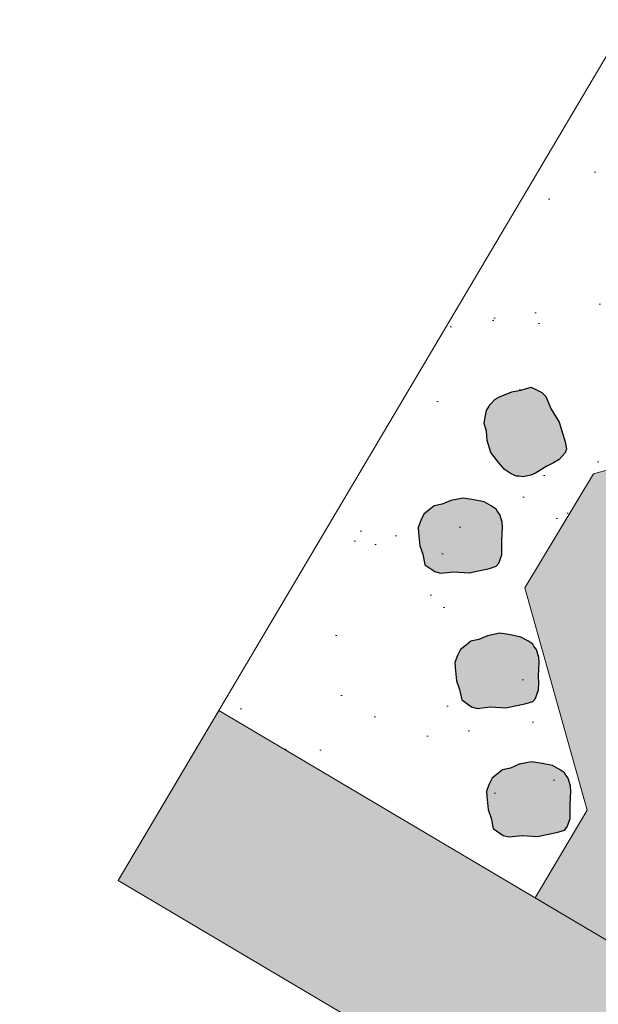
# Model space of a CAD drawing. Header units: feet. Extents: x 1609737 to 1611449, y 574802 to 575794.
# Tile 42 of 256: x 1609914 to 1609929, y 575616 to 575641. Entities that reach past the tile are written whole.
import ezdxf

# ---------------------------------------------------------------- set-up
doc = ezdxf.new("R2010")
doc.units = ezdxf.units.FT
doc.header["$MEASUREMENT"] = 0
doc.layers.add('C-CONC-HATCH', color=7, linetype='Continuous', lineweight=20)
for name, color, linetype in [('C-GROUTED-BLDR-FISH-HTCH', 92, 'Continuous'), ('C-HTCH', 7, 'Continuous'), ('P-FAUX ROCK-PLAN', 4, 'Continuous')]:
    doc.layers.add(name, color=color, linetype=linetype)

msp = doc.modelspace()

# ---------------------------------------------------------------- hatches: boundary and pattern name
h = msp.add_hatch(color=11)
h.dxf.hatch_style = 1
h.paths.add_polyline_path([(1609926.18, 575631.239), (1609926.494, 575631.366), (1609926.718, 575631.409), (1609926.978, 575631.486), (1609927.249, 575631.35), (1609927.353, 575631.246), (1609927.484, 575630.929), (1609927.693, 575630.601), (1609927.842, 575630.099), (1609927.879, 575629.924), (1609927.843, 575629.825), (1609927.692, 575629.655), (1609927.545, 575629.572), (1609927.379, 575629.488), (1609927.092, 575629.307), (1609926.975, 575629.258), (1609926.771, 575629.212), (1609926.679, 575629.228), (1609926.608, 575629.228), (1609926.474, 575629.294), (1609926.3, 575629.409), (1609926.127, 575629.611), (1609925.962, 575629.83), (1609925.866, 575630.132), (1609925.846, 575630.368), (1609925.788, 575630.565), (1609925.814, 575630.723), (1609925.846, 575630.895), (1609925.943, 575631.042), (1609926.066, 575631.182)])
h = msp.add_hatch(color=11)
h.dxf.hatch_style = 1
h.paths.add_polyline_path([(1609924.123, 575627.809), (1609924.163, 575627.472), (1609924.233, 575627.255), (1609924.291, 575626.99), (1609924.54, 575626.818), (1609924.681, 575626.777), (1609925.022, 575626.814), (1609925.41, 575626.788), (1609925.922, 575626.899), (1609926.093, 575626.95), (1609926.162, 575627.029), (1609926.239, 575627.244), (1609926.241, 575627.413), (1609926.235, 575627.599), (1609926.256, 575627.937), (1609926.243, 575628.064), (1609926.185, 575628.264), (1609926.127, 575628.337), (1609926.093, 575628.4), (1609925.971, 575628.485), (1609925.787, 575628.583), (1609925.526, 575628.637), (1609925.255, 575628.677), (1609924.944, 575628.616), (1609924.726, 575628.52), (1609924.526, 575628.477), (1609924.4, 575628.378), (1609924.264, 575628.267), (1609924.183, 575628.111), (1609924.119, 575627.935)])
h = msp.add_hatch(color=11)
h.dxf.hatch_style = 1
h.paths.add_polyline_path([(1609925.053, 575624.387), (1609925.093, 575624.051), (1609925.163, 575623.833), (1609925.221, 575623.568), (1609925.469, 575623.396), (1609925.611, 575623.355), (1609925.952, 575623.393), (1609926.34, 575623.366), (1609926.852, 575623.478), (1609927.023, 575623.528), (1609927.092, 575623.608), (1609927.169, 575623.822), (1609927.171, 575623.991), (1609927.164, 575624.177), (1609927.186, 575624.516), (1609927.173, 575624.642), (1609927.115, 575624.843), (1609927.057, 575624.916), (1609927.022, 575624.978), (1609926.9, 575625.063), (1609926.716, 575625.161), (1609926.455, 575625.216), (1609926.185, 575625.256), (1609925.873, 575625.194), (1609925.656, 575625.099), (1609925.456, 575625.055), (1609925.33, 575624.956), (1609925.194, 575624.845), (1609925.113, 575624.689), (1609925.049, 575624.514)])
h = msp.add_hatch(color=11)
h.dxf.hatch_style = 1
h.paths.add_polyline_path([(1609925.854, 575621.132), (1609925.893, 575620.796), (1609925.963, 575620.578), (1609926.021, 575620.313), (1609926.27, 575620.141), (1609926.412, 575620.1), (1609926.752, 575620.138), (1609927.14, 575620.111), (1609927.652, 575620.223), (1609927.823, 575620.273), (1609927.893, 575620.353), (1609927.97, 575620.567), (1609927.972, 575620.736), (1609927.965, 575620.922), (1609927.986, 575621.261), (1609927.973, 575621.387), (1609927.915, 575621.588), (1609927.857, 575621.661), (1609927.823, 575621.723), (1609927.701, 575621.808), (1609927.517, 575621.906), (1609927.256, 575621.961), (1609926.985, 575622.001), (1609926.674, 575621.939), (1609926.457, 575621.844), (1609926.257, 575621.8), (1609926.13, 575621.701), (1609925.995, 575621.59), (1609925.913, 575621.435), (1609925.849, 575621.259)])
at = {"layer": 'C-CONC-HATCH'}
h = msp.add_hatch(dxfattribs=at)
h.set_pattern_fill('AR-SAND', color=256, scale=0.1)
h.set_pattern_definition([(37.5, (0, 0), (-0.125986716, 3.853647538), [0, -3.04, 0, -3.4, 0, -3.25]), (7.5, (0, 0), (3.53955341, 5.64429213), [0, -1.64, 0, -2.74, 0, -1.05]), (327.5, (-2.46, 0), (6.2282837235, 0.011318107), [0, -1, 0, -3.6, 0, -4.7]), (317.5, (-2.46, 0), (6.012253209, 1.75535113), [0, -0.5, 0, -2.36, 0, -2.7])])
h.paths.add_polyline_path([(1609919.069, 575623.303), (1609927.083, 575618.556), (1609928.398, 575620.776), (1609926.82, 575626.402), (1609928.556, 575629.293), (1609938.184, 575631.922), (1609939.362, 575633.905), (1609928.99, 575640.05)])
at = {"layer": 'C-GROUTED-BLDR-FISH-HTCH'}
h = msp.add_hatch(color=92, dxfattribs=at)
h.dxf.hatch_style = 1
edge = h.paths.add_edge_path()
edge.add_line((1609939.362, 575633.905), (1609947.055, 575629.348))
edge.add_line((1609947.055, 575629.348), (1609950.49, 575627.795))
edge.add_line((1609950.49, 575627.795), (1609954.155, 575626.914))
edge.add_line((1609954.155, 575626.914), (1609957.92, 575626.737))
edge.add_line((1609957.92, 575626.737), (1609961.652, 575627.269))
edge.add_line((1609961.652, 575627.269), (1609965.217, 575628.492))
edge.add_line((1609965.217, 575628.492), (1609966.218, 575629.312))
edge.add_line((1609966.218, 575629.312), (1609966.675, 575630.523))
edge.add_line((1609966.675, 575630.523), (1609966.465, 575631.8))
edge.add_line((1609966.465, 575631.8), (1609965.645, 575632.801))
edge.add_line((1609965.645, 575632.801), (1609964.434, 575633.257))
edge.add_line((1609964.434, 575633.257), (1609963.157, 575633.047))
edge.add_line((1609963.157, 575633.047), (1609960.49, 575632.132))
edge.add_line((1609960.49, 575632.132), (1609957.699, 575631.732))
edge.add_line((1609957.699, 575631.732), (1609954.882, 575631.861))
edge.add_line((1609954.882, 575631.861), (1609952.139, 575632.515))
edge.add_line((1609952.139, 575632.515), (1609949.567, 575633.671))
edge.add_line((1609949.567, 575633.671), (1609940.982, 575638.757))
edge.add_line((1609940.982, 575638.757), (1609931.538, 575644.352))
edge.add_line((1609931.538, 575644.352), (1609939.709, 575657.508))
edge.add_line((1609939.709, 575657.508), (1609963.954, 575642.236))
edge.add_line((1609963.954, 575642.236), (1609967.786, 575648.353))
edge.add_arc((1609960.33, 575636.449), 14.047, -34.8064, 57.9382, ccw=False)
edge.add_line((1609971.863, 575628.431), (1609964.983, 575617.431))
edge.add_line((1609964.983, 575617.431), (1609955.012, 575600.627))
edge.add_arc((1609944.119, 575607.038), 12.638, 270.8621, 329.5217, ccw=False)
edge.add_line((1609944.31, 575594.401), (1609945.53, 575594.83))
edge.add_line((1609945.53, 575594.83), (1609946.373, 575595.812))
edge.add_line((1609946.373, 575595.812), (1609946.611, 575597.084))
edge.add_line((1609946.611, 575597.084), (1609945.971, 575600.799))
edge.add_line((1609945.971, 575600.799), (1609944.645, 575604.327))
edge.add_line((1609944.645, 575604.327), (1609942.68, 575607.544))
edge.add_line((1609942.68, 575607.544), (1609940.147, 575610.335))
edge.add_line((1609940.147, 575610.335), (1609937.135, 575612.601))
edge.add_line((1609937.135, 575612.601), (1609928.531, 575617.698))
edge.add_line((1609928.531, 575617.698), (1609927.083, 575618.556))
edge.add_line((1609927.083, 575618.556), (1609928.398, 575620.776))
edge.add_line((1609928.398, 575620.776), (1609926.82, 575626.402))
edge.add_line((1609926.82, 575626.402), (1609928.556, 575629.293))
edge.add_line((1609928.556, 575629.293), (1609938.184, 575631.922))
edge.add_line((1609938.184, 575631.922), (1609939.362, 575633.905))
h = msp.add_hatch(color=92, dxfattribs=at)
h.dxf.hatch_style = 1
h.paths.add_polyline_path([(1609931.538, 575644.352), (1609940.982, 575638.757), (1609949.567, 575633.671), (1609952.139, 575632.515), (1609954.882, 575631.861), (1609957.699, 575631.732), (1609960.49, 575632.132), (1609963.157, 575633.047), (1609964.434, 575633.257), (1609965.645, 575632.801), (1609966.465, 575631.8), (1609966.675, 575630.523), (1609966.218, 575629.312), (1609965.217, 575628.492), (1609961.652, 575627.269), (1609957.92, 575626.737), (1609954.155, 575626.914), (1609950.49, 575627.795), (1609947.055, 575629.348), (1609938.452, 575634.445), (1609928.99, 575640.05)])
h.paths.add_polyline_path([(1609916.521, 575619.001), (1609925.964, 575613.407), (1609934.55, 575608.321), (1609936.799, 575606.621), (1609938.691, 575604.53), (1609940.157, 575602.122), (1609941.147, 575599.481), (1609941.626, 575596.703), (1609942.055, 575595.482), (1609943.038, 575594.639), (1609944.31, 575594.401), (1609945.53, 575594.83), (1609946.373, 575595.812), (1609946.611, 575597.084), (1609945.971, 575600.799), (1609944.645, 575604.327), (1609942.68, 575607.544), (1609940.147, 575610.335), (1609937.135, 575612.601), (1609928.531, 575617.698), (1609919.069, 575623.303)])
at = {"layer": 'C-HTCH', "linetype": 'Continuous'}
h = msp.add_hatch(dxfattribs=at)
h.set_pattern_fill('QUARTZ 04', color=256, scale=0.5, pattern_type=2)
h.set_pattern_definition([(0, (1609982.9, 575595.399), (10, 10), [1.5, -4, 1.5, -3]), (0, (1609986.4, 575596.399), (10, 10), [1.5, -8.5]), (90, (1609986.9, 575599.399), (-10, 10), [1.5, -2, 1.5, -5]), (90, (1609982.9, 575601.399), (-10, 10), [1.5, -8.5]), (45, (1609986.9, 575599.399), (0, 10), [1.5, -6.9853, 1.5, -4.15685]), (135, (1609987.9, 575596.399), (-10, 0), [1.5, -5.57107, 1.5, -5.57107]), (225, (1609986.9, 575604.399), (-1e-15, -10), [1.5, -12.6421]), (225, (1609989.9, 575595.399), (-1e-15, -10), [1.5, -12.6421]), (26.565, (1609988.9, 575598.399), (10, 4e-09), [1.5, -20.8607]), (63.435, (1609989.9, 575600.399), (4e-09, 10), [1.5, -20.8607]), (116.565, (1609989.9, 575600.399), (-4e-09, 10), [1.5, -20.8607]), (153.435, (1609984.9, 575599.399), (-10, 4e-09), [1.5, -20.8607]), (206.565, (1609984.9, 575599.399), (-10, -4e-09), [1.5, -20.8607]), (243.435, (1609981.9, 575599.399), (-4e-09, -10), [1.5, -20.8607]), (296.565, (1609981.9, 575599.399), (4e-09, -10), [1.5, -20.8607]), (333.435, (1609988.9, 575598.399), (10, -4e-09), [1.5, -20.8607])])
h.paths.add_polyline_path([(1609971.863, 575628.431), (1609964.983, 575617.431), (1609955.012, 575600.627, -0.26169), (1609944.31, 575594.401, -0.423159), (1609941.666, 575596.589), (1609941.666, 575596.59, 0.251089), (1609934.584, 575608.298), (1609918.239, 575617.983, 0.040028), (1609918.491, 575617.522), (1609918.687, 575617.108), (1609918.964, 575616.326), (1609919.066, 575615.915), (1609919.202, 575614.744), (1609919.198, 575614.348), (1609918.994, 575612.983), (1609918.749, 575612.056), (1609918.598, 575611.487), (1609917.997, 575609.236), (1609917.833, 575608.624), (1609917.185, 575606.23), (1609917.063, 575605.784), (1609916.456, 575603.57), (1609916.368, 575603.249), (1609916.043, 575602.074), (1609915.797, 575601.19), (1609915.725, 575600.929), (1609915.103, 575598.71), (1609915.031, 575598.454), (1609914.112, 575595.218), (1609914.023, 575594.909), (1609914.239, 575593.372), (1609914.914, 575591.934), (1609915.246, 575591.491), (1609915.299, 575591.429), (1609916.341, 575590.502), (1609917.591, 575589.882), (1609918.96, 575589.612), (1609920.057, 575589.659), (1609920.081, 575589.663), (1609920.677, 575589.79), (1609921.973, 575590.341), (1609923.077, 575591.217), (1609923.165, 575591.351), (1609924.02, 575591.888), (1609924.297, 575591.912), (1609925.045, 575591.683), (1609925.551, 575591.085), (1609925.604, 575590.943), (1609925.906, 575588.877), (1609926.069, 575587.562), (1609926.373, 575584.283), (1609925.96, 575580.335), (1609925.921, 575579.697), (1609925.904, 575579.377), (1609925.954, 575573.284), (1609929.005, 575568.874), (1609932.405, 575564.847), (1609937.211, 575560.522), (1609941.223, 575556.547), (1609949.586, 575554.992), (1609962.169, 575556.423), (1609981.741, 575558.24), (1609997.793, 575559.774, 0.17936), (1610015.35, 575566.742, -0.089951), (1610019.677, 575580.017, 0.224593), (1610028.607, 575586.865, 0.307775), (1610023.554, 575615.021), (1610010.209, 575626.48), (1609995.629, 575643.976), (1609981.15, 575660.818), (1609974.382, 575665.913), (1609971.27, 575663.693), (1609970.321, 575663.937), (1609969.507, 575664.481), (1609968.996, 575665.125), (1609968.685, 575665.885), (1609968.737, 575666.24), (1609969.497, 575671.434), (1609969.611, 575672.212), (1609969.412, 575673.861), (1609968.814, 575675.128), (1609967.876, 575676.168), (1609966.678, 575676.892), (1609965.314, 575677.24), (1609963.908, 575677.177), (1609963.238, 575676.996), (1609961.718, 575676.124), (1609961.348, 575675.774), (1609959.413, 575673.889), (1609959.23, 575673.717), (1609957.474, 575672.114), (1609957.369, 575672.022), (1609955.454, 575670.376), (1609953.8, 575669.031), (1609963.56, 575662.82), (1609964.914, 575656.833), (1609958.943, 575655.844), (1609945.684, 575664.22), (1609944.815, 575662.845), (1609967.786, 575648.353, -0.428315)])

# ---------------------------------------------------------------- linework, layer by layer
at = {"layer": 'C-CONC-HATCH', "elevation": 771.934, "flags": 128}
msp.add_lwpolyline([(1609916.521, 575619.001), (1609933.209, 575647.172), (1609939.706, 575657.51)], dxfattribs=at)
at = {"layer": 'C-CONC-HATCH', "flags": 128}
msp.add_lwpolyline([(1609927.083, 575618.556), (1609928.398, 575620.776), (1609926.82, 575626.402), (1609928.556, 575629.293), (1609938.184, 575631.922), (1609939.362, 575633.905)], dxfattribs=at)
at = {"layer": 'C-CONC-HATCH'}
msp.add_polyline3d([(1609945.971, 575600.799, 776.749), (1609944.645, 575604.327, 776.898), (1609942.68, 575607.544, 777.047), (1609940.147, 575610.335, 777.196), (1609937.135, 575612.601, 777.345), (1609937.135, 575612.601, 777.345), (1609928.531, 575617.698, 777.74), (1609919.069, 575623.303, 777.74), (1609916.521, 575619.001, 777.74), (1609925.964, 575613.407, 777.74), (1609934.55, 575608.321, 777.268), (1609936.799, 575606.621, 777.134), (1609938.691, 575604.53, 777.001), (1609940.157, 575602.122, 776.867), (1609941.147, 575599.481, 776.734), (1609941.626, 575596.703, 776.6), (1609941.626, 575596.703, 776.6), (1609942.055, 575595.482, 776.6), (1609943.038, 575594.639, 776.6), (1609944.31, 575594.401, 776.6), (1609945.53, 575594.83, 776.6)], dxfattribs=at)
at = {"layer": 'P-FAUX ROCK-PLAN', "flags": 128}
for points, elevation in [([(1609926.18, 575631.239), (1609926.494, 575631.366), (1609926.718, 575631.409), (1609926.978, 575631.486), (1609927.249, 575631.35), (1609927.353, 575631.246), (1609927.484, 575630.929), (1609927.693, 575630.601), (1609927.693, 575630.601), (1609927.842, 575630.099), (1609927.879, 575629.924), (1609927.843, 575629.825), (1609927.692, 575629.655), (1609927.545, 575629.572), (1609927.379, 575629.488), (1609927.092, 575629.307), (1609926.975, 575629.258), (1609926.771, 575629.212), (1609926.679, 575629.228), (1609926.608, 575629.228), (1609926.474, 575629.294), (1609926.3, 575629.409), (1609926.127, 575629.611), (1609925.962, 575629.83), (1609925.866, 575630.132), (1609925.846, 575630.368), (1609925.788, 575630.565), (1609925.814, 575630.723), (1609925.846, 575630.895), (1609925.943, 575631.042), (1609926.066, 575631.182)], 729.095), ([(1609924.123, 575627.809), (1609924.163, 575627.472), (1609924.233, 575627.255), (1609924.291, 575626.99), (1609924.54, 575626.818), (1609924.681, 575626.777), (1609925.022, 575626.814), (1609925.41, 575626.788), (1609925.41, 575626.788), (1609925.922, 575626.899), (1609926.093, 575626.95), (1609926.162, 575627.029), (1609926.239, 575627.244), (1609926.241, 575627.413), (1609926.235, 575627.599), (1609926.256, 575627.937), (1609926.243, 575628.064), (1609926.185, 575628.264), (1609926.127, 575628.337), (1609926.093, 575628.4), (1609925.971, 575628.485), (1609925.787, 575628.583), (1609925.526, 575628.637), (1609925.255, 575628.677), (1609924.944, 575628.616), (1609924.726, 575628.52), (1609924.526, 575628.477), (1609924.4, 575628.378), (1609924.264, 575628.267), (1609924.183, 575628.111), (1609924.119, 575627.935)], 644.575), ([(1609925.053, 575624.387), (1609925.093, 575624.051), (1609925.163, 575623.833), (1609925.221, 575623.568), (1609925.469, 575623.396), (1609925.611, 575623.355), (1609925.952, 575623.393), (1609926.34, 575623.366), (1609926.34, 575623.366), (1609926.852, 575623.478), (1609927.023, 575623.528), (1609927.092, 575623.608), (1609927.169, 575623.822), (1609927.171, 575623.991), (1609927.164, 575624.177), (1609927.186, 575624.516), (1609927.173, 575624.642), (1609927.115, 575624.843), (1609927.057, 575624.916), (1609927.022, 575624.978), (1609926.9, 575625.063), (1609926.716, 575625.161), (1609926.455, 575625.216), (1609926.185, 575625.256), (1609925.873, 575625.194), (1609925.656, 575625.099), (1609925.456, 575625.055), (1609925.33, 575624.956), (1609925.194, 575624.845), (1609925.113, 575624.689), (1609925.049, 575624.514)], 729.095), ([(1609925.854, 575621.132), (1609925.893, 575620.796), (1609925.963, 575620.578), (1609926.021, 575620.313), (1609926.27, 575620.141), (1609926.412, 575620.1), (1609926.752, 575620.138), (1609927.14, 575620.111), (1609927.14, 575620.111), (1609927.652, 575620.223), (1609927.823, 575620.273), (1609927.893, 575620.353), (1609927.97, 575620.567), (1609927.972, 575620.736), (1609927.965, 575620.922), (1609927.986, 575621.261), (1609927.973, 575621.387), (1609927.915, 575621.588), (1609927.857, 575621.661), (1609927.823, 575621.723), (1609927.701, 575621.808), (1609927.517, 575621.906), (1609927.256, 575621.961), (1609926.985, 575622.001), (1609926.674, 575621.939), (1609926.457, 575621.844), (1609926.257, 575621.8), (1609926.13, 575621.701), (1609925.995, 575621.59), (1609925.913, 575621.435), (1609925.849, 575621.259)], 729.095)]:
    msp.add_lwpolyline(points, close=True, dxfattribs=dict(at, elevation=elevation))

doc.saveas('drawing.dxf')
